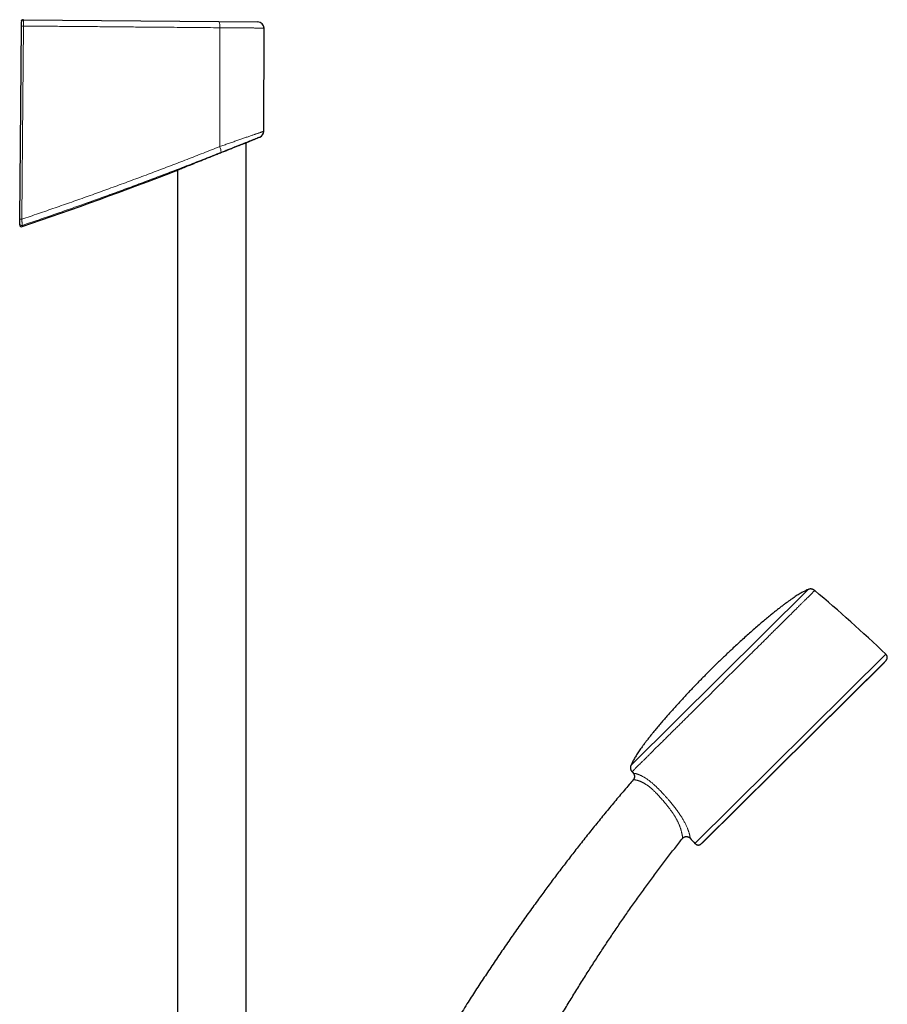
# Model space of a CAD drawing. Header units: millimetres. Extents: x 8 to 1162, y 12 to 2222.
# Tile 55 of 55: x 936 to 1162, y 1966 to 2222. Entities that reach past the tile are written whole.
import ezdxf

# ---------------------------------------------------------------- set-up
doc = ezdxf.new("R2010")
doc.units = ezdxf.units.MM

msp = doc.modelspace()

# ---------------------------------------------------------------- linework, layer by layer
at = {"color": 8, "linetype": 'Continuous', "lineweight": 0}
for p, q in [((936.64, 2221.81), (936.64, 2221.69)), ((936.64, 2221.51), (936.64, 2221.5)), ((936.64, 2221.5), (936.64, 2221.5)), ((936.64, 2221.5), (936.64, 2221.5)), ((988.23, 2219.95), (988.22, 2189.03)), ((1095.26, 2028.21), (1141.31, 2073.86)), ((1111.9, 2007.85), (1161.52, 2057.04)), ((1161.62, 2055.43), (1113.51, 2007.73)), ((1114.22, 2008.3), (1161.06, 2054.72))]:
    msp.add_line(p, q, dxfattribs=at)
at = {"color": 7, "linetype": 'Continuous', "lineweight": 30}
for p, q in [((936.64, 2221.52), (936.64, 2221.51)), ((937.14, 2222), (988, 2221.55)), ((988, 2221.55), (998.18, 2221.46)), ((999.67, 2193.01), (999.76, 2219.86)), ((995.07, 1897.23), (995.07, 2190.06)), ((976.84, 2182.77), (976.84, 2182.77)), ((977.27, 2182.95), (977.27, 1897.36)), ((1114.24, 2008.31), (1161.04, 2054.71))]:
    msp.add_line(p, q, dxfattribs=at)
at = {"color": 7, "linetype": 'Continuous', "lineweight": 30, "flags": 128}
msp.add_lwpolyline([(936.19, 2170.16), (936.36, 2189.49), (936.63, 2220.4)], dxfattribs=at)
at = {"color": 8, "linetype": 'Continuous', "lineweight": 0, "flags": 128}
msp.add_lwpolyline([(937.16, 2220.39), (936.99, 2201.06), (936.72, 2170.15)], dxfattribs=at)
at = {"color": 8, "linetype": 'Continuous', "lineweight": 0}
for centre, radius, start, end in [((937.47, 2270.44), 50.05, 269.037, 269.645), ((985.27, 2220.34), 2.99, 352.3854, 23.8195), ((985.59, 2187.62), 2.98, 358.7067, 28.2691), ((936.68, 2169.02), 0.5, 179.5259, 288.7583), ((936.93, 2211.54), 41.39, 268.9732, 269.7079)]:
    msp.add_arc(centre, radius, start, end, dxfattribs=at)
at = {"color": 7, "linetype": 'Continuous', "lineweight": 30}
for centre, radius, start, end in [((937.14, 2221.5), 0.5, 89.5, 178.8078), ((998.16, 2219.86), 1.6, 359.7992, 89.5), ((998.07, 2193.01), 1.6, 292.3857, 359.7345), ((615.32, 3115.13), 1000, 292.35917, 292.54168), ((615.32, 3115.13), 1000, 288.75474, 291.19299), ((936.68, 2168.7), 0.5, 179.9962, 288.7866), ((906.59, 1791.03), 368.45, 46.2188, 50.0762), ((1160.9, 2054.85), 0.2, 314.7512, 321.0611), ((927.71, 2243.27), 300, 321.0611, 321.2339), ((1380.12, 2260.46), 368.45, 219.4262, 219.5113), ((1380.12, 2260.46), 368.45, 222.9934, 223.2836), ((927.71, 2243.27), 300, 308.2685, 308.4413), ((1114.1, 2008.45), 0.2, 308.4413, 314.7512)]:
    msp.add_arc(centre, radius, start, end, dxfattribs=at)
for points, knots in [([(936.63, 2220.4), (936.63, 2220.46), (936.63, 2220.58), (936.63, 2220.76), (936.63, 2220.93), (936.63, 2221.09), (936.63, 2221.22), (936.64, 2221.33), (936.64, 2221.42), (936.64, 2221.47), (936.64, 2221.5), (936.64, 2221.5), (936.64, 2221.5)], [0, 0, 0, 0, 0.105386, 0.21383, 0.319215, 0.427651, 0.53313, 0.641658, 0.747333, 0.856062, 0.927571, 1, 1, 1, 1]), ([(936.64, 2221.81), (936.65, 2221.83), (936.65, 2221.87), (936.68, 2221.93), (936.73, 2221.97), (936.8, 2222.01), (936.9, 2222.04), (937.02, 2222.04), (937.1, 2222.01), (937.15, 2222)], [0, 0, 0, 0, 0.100903, 0.201181, 0.306253, 0.419762, 0.588051, 0.779949, 1, 1, 1, 1]), ([(936.64, 2221.69), (936.64, 2221.68), (936.64, 2221.67), (936.64, 2221.66), (936.64, 2221.66)], [0, 0, 0, 0, 0.356622, 1, 1, 1, 1]), ([(936.64, 2221.67), (936.64, 2221.67), (936.64, 2221.66), (936.64, 2221.66), (936.64, 2221.65), (936.64, 2221.64), (936.64, 2221.63), (936.64, 2221.63), (936.64, 2221.62), (936.64, 2221.62), (936.64, 2221.61), (936.64, 2221.6), (936.64, 2221.6), (936.64, 2221.6), (936.64, 2221.6), (936.64, 2221.6)], [0, 0, 0, 0, 0.039904, 0.143192, 0.241601, 0.335155, 0.423857, 0.507707, 0.580309, 0.648836, 0.713289, 0.776644, 0.841889, 0.909025, 1, 1, 1, 1]), ([(976.83, 2182.77), (976.83, 2182.77), (976.84, 2182.77), (976.88, 2182.78), (976.94, 2182.81), (977.03, 2182.84), (977.14, 2182.89), (977.28, 2182.95), (977.43, 2183.01), (977.58, 2183.07), (977.73, 2183.13), (977.89, 2183.2), (978.09, 2183.28), (978.33, 2183.38), (978.63, 2183.5), (978.96, 2183.63), (979.31, 2183.77), (979.69, 2183.93), (980.08, 2184.08), (980.48, 2184.25), (980.9, 2184.42), (981.33, 2184.59), (981.79, 2184.78), (982.26, 2184.97), (982.74, 2185.16), (983.24, 2185.36), (983.75, 2185.57), (984.28, 2185.78), (984.81, 2185.99), (985.35, 2186.21), (985.9, 2186.43), (986.46, 2186.65), (987.02, 2186.87), (987.58, 2187.1), (988.14, 2187.32), (988.71, 2187.55), (989.26, 2187.76), (989.79, 2187.98), (990.31, 2188.18), (990.82, 2188.39), (991.33, 2188.58), (991.82, 2188.78), (992.28, 2188.96), (992.71, 2189.13), (993.1, 2189.28), (993.48, 2189.43), (993.84, 2189.57), (994.17, 2189.71), (994.47, 2189.82), (994.73, 2189.92), (994.96, 2190.01), (995.16, 2190.09), (995.33, 2190.16), (995.48, 2190.22), (995.59, 2190.26), (995.67, 2190.29), (995.71, 2190.31), (995.74, 2190.32), (995.74, 2190.32), (995.73, 2190.32)], [0, 0, 0, 0, 0.015328, 0.031138, 0.046961, 0.062772, 0.079038, 0.095317, 0.111583, 0.123445, 0.135307, 0.147246, 0.159186, 0.17682, 0.19447, 0.212106, 0.230277, 0.248464, 0.266637, 0.284259, 0.301893, 0.319515, 0.337597, 0.355692, 0.373774, 0.392384, 0.411008, 0.429618, 0.44872, 0.467837, 0.486939, 0.506436, 0.525948, 0.545445, 0.565503, 0.585578, 0.605636, 0.625186, 0.644751, 0.6643, 0.68447, 0.704657, 0.724826, 0.743508, 0.762206, 0.780888, 0.800198, 0.819527, 0.838835, 0.856196, 0.873571, 0.890932, 0.908867, 0.926819, 0.944754, 0.961027, 0.977314, 0.993587, 1, 1, 1, 1]), ([(936.18, 2169.02), (936.18, 2169.03), (936.18, 2169.04), (936.18, 2169.09), (936.18, 2169.17), (936.18, 2169.27), (936.18, 2169.4), (936.18, 2169.55), (936.19, 2169.71), (936.19, 2169.88), (936.19, 2170.02), (936.19, 2170.11), (936.19, 2170.16)], [0, 0, 0, 0, 0.103367, 0.206735, 0.31003, 0.413343, 0.518172, 0.623024, 0.732874, 0.842748, 0.921372, 1, 1, 1, 1]), ([(936.18, 2168.71), (936.18, 2168.71), (936.18, 2168.71), (936.18, 2168.71), (936.18, 2168.73), (936.18, 2168.77), (936.18, 2168.81), (936.18, 2168.87), (936.18, 2168.94), (936.18, 2168.99), (936.18, 2169.02)], [0, 0, 0, 0, 0.018558, 0.158758, 0.298968, 0.439182, 0.579377, 0.719576, 0.859786, 1, 1, 1, 1]), ([(1143.04, 2073.59), (1143, 2073.63), (1142.92, 2073.69), (1142.8, 2073.77), (1142.69, 2073.83), (1142.58, 2073.88), (1142.48, 2073.92), (1142.38, 2073.95), (1142.29, 2073.98), (1142.19, 2073.99), (1142.07, 2074.01), (1141.93, 2074.01), (1141.79, 2073.99), (1141.64, 2073.97), (1141.48, 2073.93), (1141.37, 2073.88), (1141.31, 2073.86)], [0, 0, 0, 0, 0.0892408, 0.1672046, 0.2351458, 0.2940283, 0.3596274, 0.4114473, 0.454324, 0.5078387, 0.5745929, 0.6552672, 0.7257369, 0.805756, 0.8966192, 1, 1, 1, 1]), ([(1141.31, 2073.86), (1141.21, 2073.82), (1140.99, 2073.73), (1140.65, 2073.56), (1140.27, 2073.37), (1139.87, 2073.16), (1139.46, 2072.93), (1139.01, 2072.66), (1138.52, 2072.36), (1137.98, 2072.01), (1137.42, 2071.64), (1136.85, 2071.24), (1136.26, 2070.83), (1135.62, 2070.36), (1134.92, 2069.84), (1134.16, 2069.26), (1133.39, 2068.66), (1132.61, 2068.04), (1131.72, 2067.33), (1130.75, 2066.52), (1129.68, 2065.63), (1128.54, 2064.66), (1127.36, 2063.63), (1126.12, 2062.54), (1124.89, 2061.44), (1123.67, 2060.33), (1122.47, 2059.22), (1121.41, 2058.24), (1120.5, 2057.38), (1119.73, 2056.65), (1118.98, 2055.93), (1118.24, 2055.22), (1117.53, 2054.53), (1116.83, 2053.85), (1116.38, 2053.4), (1116.15, 2053.18)], [0, 0, 0, 0, 0.009465, 0.021944, 0.034928, 0.048618, 0.062996, 0.078042, 0.096797, 0.116433, 0.136912, 0.158194, 0.180238, 0.203004, 0.231215, 0.260331, 0.290277, 0.320978, 0.352359, 0.394352, 0.437207, 0.480752, 0.530851, 0.58136, 0.632024, 0.682585, 0.732786, 0.782368, 0.815283, 0.847721, 0.879603, 0.910852, 0.941387, 0.971129, 1, 1, 1, 1]), ([(1161.62, 2055.43), (1161.66, 2055.47), (1161.72, 2055.56), (1161.8, 2055.69), (1161.86, 2055.8), (1161.9, 2055.91), (1161.92, 2056.01), (1161.94, 2056.1), (1161.94, 2056.19), (1161.94, 2056.28), (1161.92, 2056.39), (1161.89, 2056.52), (1161.83, 2056.64), (1161.77, 2056.75), (1161.69, 2056.85), (1161.61, 2056.95), (1161.55, 2057.01), (1161.52, 2057.04)], [0, 0, 0, 0, 0.095344, 0.176171, 0.244732, 0.302834, 0.366349, 0.415906, 0.456349, 0.50644, 0.569185, 0.646032, 0.71466, 0.794755, 0.855755, 0.92384, 1, 1, 1, 1]), ([(1116.15, 2053.18), (1115.92, 2052.95), (1115.44, 2052.47), (1114.71, 2051.74), (1113.97, 2050.99), (1113.21, 2050.21), (1112.44, 2049.42), (1111.61, 2048.56), (1110.73, 2047.63), (1109.79, 2046.64), (1108.85, 2045.63), (1107.9, 2044.6), (1106.95, 2043.56), (1106.01, 2042.51), (1105.07, 2041.46), (1104.15, 2040.41), (1103.25, 2039.37), (1102.38, 2038.34), (1101.59, 2037.39), (1100.89, 2036.53), (1100.26, 2035.76), (1099.67, 2035), (1099.1, 2034.25), (1098.59, 2033.58), (1098.14, 2032.96), (1097.75, 2032.42), (1097.39, 2031.89), (1097.04, 2031.37), (1096.71, 2030.87), (1096.41, 2030.39), (1096.13, 2029.92), (1095.87, 2029.47), (1095.64, 2029.04), (1095.44, 2028.62), (1095.32, 2028.35), (1095.26, 2028.22), (1095.26, 2028.21)], [0, 0, 0, 0, 0.030582, 0.062134, 0.094564, 0.127777, 0.16168, 0.196179, 0.237477, 0.27932, 0.321555, 0.364029, 0.407459, 0.450816, 0.493941, 0.536671, 0.578847, 0.620307, 0.660892, 0.691996, 0.72239, 0.751996, 0.780742, 0.808552, 0.829698, 0.850188, 0.869985, 0.889056, 0.907368, 0.92489, 0.941591, 0.957442, 0.972416, 0.98649, 0.999417, 1, 1, 1, 1]), ([(1095.26, 2028.21), (1095.24, 2028.16), (1095.2, 2028.06), (1095.16, 2027.92), (1095.13, 2027.8), (1095.11, 2027.68), (1095.11, 2027.57), (1095.11, 2027.47), (1095.11, 2027.38), (1095.12, 2027.28), (1095.15, 2027.16), (1095.19, 2027.03), (1095.24, 2026.89), (1095.31, 2026.76), (1095.4, 2026.61), (1095.47, 2026.52), (1095.51, 2026.47)], [0, 0, 0, 0, 0.089241, 0.167205, 0.235146, 0.294028, 0.359627, 0.411447, 0.454324, 0.507839, 0.574593, 0.655267, 0.725737, 0.805756, 0.896619, 1, 1, 1, 1]), ([(1095.86, 2026.05), (1095.88, 2026.02), (1095.92, 2025.97), (1095.97, 2025.89), (1096.02, 2025.8), (1096.06, 2025.71), (1096.1, 2025.6), (1096.13, 2025.5), (1096.15, 2025.38), (1096.16, 2025.27), (1096.16, 2025.16), (1096.15, 2025.05), (1096.13, 2024.95), (1096.1, 2024.84), (1096.07, 2024.75), (1096.03, 2024.65), (1095.98, 2024.56), (1095.92, 2024.48), (1095.88, 2024.41), (1095.85, 2024.38), (1095.84, 2024.37)], [0, 0, 0, 0, 0.047678, 0.104782, 0.16202, 0.219362, 0.276783, 0.340141, 0.402622, 0.464121, 0.524704, 0.584424, 0.643312, 0.701391, 0.758666, 0.815134, 0.870781, 0.925582, 0.979497, 1, 1, 1, 1]), ([(1095.84, 2024.37), (1095.48, 2023.95), (1094.27, 2022.55), (1092.23, 2020.15), (1089.72, 2017.15), (1087.24, 2014.13), (1084.78, 2011.09), (1082.39, 2008.09), (1080.07, 2005.13), (1077.82, 2002.2), (1075.58, 1999.27), (1073.37, 1996.31), (1071.1, 1993.22), (1068.76, 1990), (1066.37, 1986.64), (1064, 1983.26), (1061.66, 1979.87), (1059.35, 1976.45), (1057.06, 1973.02), (1054.8, 1969.57), (1052.46, 1965.94), (1050.05, 1962.12), (1047.57, 1958.13), (1045.12, 1954.11), (1042.71, 1950.07), (1040.34, 1946.04), (1038.03, 1942.01), (1035.76, 1937.99), (1033.52, 1933.96), (1031.31, 1929.88), (1029.11, 1925.76), (1026.93, 1921.59), (1024.79, 1917.41), (1022.68, 1913.22), (1020.61, 1909.01), (1018.7, 1905.06), (1017.5, 1902.5), (1016.96, 1901.35)], [0, 0, 0, 0, 0.011266, 0.03791, 0.064563, 0.091227, 0.1179, 0.144582, 0.169748, 0.194921, 0.2201, 0.245287, 0.270479, 0.298602, 0.32673, 0.354864, 0.383002, 0.411144, 0.439288, 0.467434, 0.49558, 0.527676, 0.55977, 0.591859, 0.623944, 0.65602, 0.687515, 0.718999, 0.75047, 0.781927, 0.814009, 0.846072, 0.878113, 0.910131, 0.942123, 0.974088, 1, 1, 1, 1]), ([(1039.4, 1890.81), (1040.09, 1892.28), (1041.58, 1895.47), (1043.92, 1900.39), (1046.4, 1905.56), (1048.91, 1910.73), (1051.45, 1915.89), (1054.03, 1921.04), (1056.45, 1925.8), (1058.72, 1930.19), (1060.83, 1934.21), (1062.95, 1938.21), (1065.11, 1942.19), (1067.29, 1946.16), (1069.5, 1950.12), (1071.61, 1953.84), (1073.62, 1957.32), (1075.53, 1960.56), (1077.46, 1963.8), (1079.41, 1967.01), (1081.38, 1970.21), (1083.34, 1973.34), (1085.28, 1976.38), (1087.2, 1979.35), (1089.15, 1982.3), (1091.12, 1985.24), (1093.11, 1988.16), (1095.13, 1991.05), (1097.17, 1993.93), (1099.24, 1996.79), (1101.33, 1999.63), (1103.43, 2002.43), (1105.55, 2005.19), (1107.29, 2007.42), (1108.33, 2008.73), (1108.66, 2009.14)], [0, 0, 0, 0, 0.035387, 0.077058, 0.1188, 0.160603, 0.202456, 0.244351, 0.286277, 0.319236, 0.352204, 0.385177, 0.418153, 0.451127, 0.484097, 0.517058, 0.544457, 0.571847, 0.599227, 0.626595, 0.653949, 0.68129, 0.707055, 0.732806, 0.758543, 0.784265, 0.809972, 0.835665, 0.861342, 0.887005, 0.912654, 0.938289, 0.963453, 0.988605, 1, 1, 1, 1]), ([(1108.66, 2009.14), (1108.66, 2009.15), (1108.69, 2009.18), (1108.74, 2009.24), (1108.81, 2009.31), (1108.89, 2009.37), (1108.98, 2009.43), (1109.07, 2009.48), (1109.17, 2009.53), (1109.26, 2009.56), (1109.37, 2009.59), (1109.48, 2009.61), (1109.59, 2009.63), (1109.7, 2009.63), (1109.81, 2009.62), (1109.92, 2009.61), (1110.02, 2009.58), (1110.12, 2009.55), (1110.22, 2009.51), (1110.31, 2009.46), (1110.4, 2009.41), (1110.48, 2009.35), (1110.55, 2009.29), (1110.6, 2009.24), (1110.62, 2009.22), (1110.62, 2009.21)], [0, 0, 0, 0, 0.012081, 0.057799, 0.103853, 0.150153, 0.196634, 0.243253, 0.289977, 0.336783, 0.383652, 0.435245, 0.486125, 0.536211, 0.585557, 0.634201, 0.68217, 0.729479, 0.776133, 0.822127, 0.867448, 0.912074, 0.955973, 0.999101, 1, 1, 1, 1]), ([(1111.9, 2007.85), (1111.94, 2007.81), (1112.01, 2007.74), (1112.13, 2007.64), (1112.23, 2007.57), (1112.34, 2007.52), (1112.43, 2007.48), (1112.52, 2007.45), (1112.61, 2007.43), (1112.7, 2007.42), (1112.81, 2007.42), (1112.94, 2007.44), (1113.07, 2007.48), (1113.19, 2007.53), (1113.3, 2007.59), (1113.41, 2007.65), (1113.48, 2007.71), (1113.51, 2007.73)], [0, 0, 0, 0, 0.0953437, 0.1761715, 0.244732, 0.302834, 0.3663494, 0.4159057, 0.4563493, 0.50644, 0.5691847, 0.6460319, 0.7146597, 0.7947551, 0.855755, 0.9238398, 1, 1, 1, 1])]:
    msp.add_open_spline(points, degree=3, knots=knots, dxfattribs=at)
at = {"color": 8, "linetype": 'Continuous', "lineweight": 0}
for points, knots in [([(936.64, 2221.66), (936.64, 2221.63), (936.64, 2221.57), (936.64, 2221.51), (936.64, 2221.5), (936.64, 2221.5)], [0, 0, 0, 0, 0.292025, 0.646053, 1, 1, 1, 1]), ([(937.14, 2222), (937.14, 2221.99), (937.15, 2221.99), (937.15, 2221.96), (937.15, 2221.91), (937.15, 2221.84), (937.16, 2221.75), (937.16, 2221.65), (937.16, 2221.53), (937.16, 2221.39), (937.16, 2221.24), (937.16, 2221.09), (937.16, 2220.92), (937.16, 2220.75), (937.16, 2220.57), (937.16, 2220.45), (937.16, 2220.39)], [0, 0, 0, 0, 0.071895, 0.143791, 0.215164, 0.286764, 0.358137, 0.4294, 0.500889, 0.572151, 0.643375, 0.714825, 0.786049, 0.85729, 0.928759, 1, 1, 1, 1]), ([(988.23, 2219.95), (987.18, 2219.96), (985.07, 2219.97), (981.9, 2220), (978.73, 2220.03), (975.56, 2220.06), (971.98, 2220.09), (968, 2220.12), (963.6, 2220.16), (959.21, 2220.2), (954.81, 2220.24), (950.4, 2220.28), (945.99, 2220.31), (941.57, 2220.35), (938.63, 2220.38), (937.16, 2220.39)], [0, 0, 0, 0, 0.06227, 0.124542, 0.186813, 0.249093, 0.311372, 0.397408, 0.483446, 0.569485, 0.655521, 0.741639, 0.82776, 0.913881, 1, 1, 1, 1]), ([(999.76, 2219.86), (999.76, 2219.86), (999.76, 2219.86), (999.72, 2219.86), (999.66, 2219.86), (999.57, 2219.86), (999.47, 2219.86), (999.34, 2219.86), (999.19, 2219.86), (999.01, 2219.86), (998.81, 2219.86), (998.58, 2219.87), (998.34, 2219.87), (998.07, 2219.87), (997.78, 2219.87), (997.48, 2219.87), (997.15, 2219.88), (996.81, 2219.88), (996.44, 2219.88), (996.05, 2219.89), (995.64, 2219.89), (995.22, 2219.89), (994.78, 2219.9), (994.34, 2219.9), (993.88, 2219.9), (993.4, 2219.91), (992.91, 2219.91), (992.4, 2219.91), (991.88, 2219.92), (991.36, 2219.92), (990.84, 2219.93), (990.34, 2219.93), (989.82, 2219.93), (989.3, 2219.94), (988.77, 2219.94), (988.41, 2219.94), (988.23, 2219.95)], [0, 0, 0, 0, 0.028273, 0.058314, 0.088577, 0.11884, 0.148038, 0.177237, 0.206639, 0.23604, 0.266082, 0.296123, 0.326385, 0.356648, 0.385847, 0.415046, 0.444448, 0.47385, 0.503891, 0.533933, 0.564195, 0.594458, 0.623658, 0.652857, 0.68226, 0.711663, 0.741705, 0.771747, 0.80201, 0.832274, 0.860026, 0.887789, 0.915541, 0.943691, 0.971851, 1, 1, 1, 1]), ([(988.22, 2189.03), (988.41, 2189.1), (988.79, 2189.23), (989.36, 2189.43), (989.93, 2189.63), (990.49, 2189.83), (991.05, 2190.02), (991.61, 2190.22), (992.16, 2190.41), (992.7, 2190.6), (993.22, 2190.78), (993.72, 2190.95), (994.21, 2191.12), (994.68, 2191.29), (995.15, 2191.45), (995.61, 2191.61), (996.04, 2191.76), (996.45, 2191.9), (996.82, 2192.03), (997.17, 2192.15), (997.5, 2192.26), (997.81, 2192.37), (998.1, 2192.47), (998.37, 2192.56), (998.62, 2192.65), (998.83, 2192.72), (999.02, 2192.78), (999.18, 2192.84), (999.32, 2192.89), (999.43, 2192.93), (999.53, 2192.96), (999.6, 2192.98), (999.64, 2193), (999.67, 2193.01), (999.67, 2193.01), (999.66, 2193.01)], [0, 0, 0, 0, 0.031335, 0.06267, 0.094218, 0.125767, 0.157999, 0.190231, 0.222704, 0.255178, 0.286659, 0.318141, 0.349859, 0.381577, 0.414064, 0.446551, 0.479315, 0.512079, 0.542121, 0.572164, 0.602438, 0.632712, 0.66374, 0.694766, 0.726063, 0.757359, 0.785396, 0.813433, 0.841677, 0.86992, 0.898823, 0.927726, 0.95686, 0.985994, 1, 1, 1, 1]), ([(998.68, 2191.53), (998.68, 2191.53), (998.68, 2191.53), (998.65, 2191.52), (998.59, 2191.5), (998.49, 2191.46), (998.35, 2191.4), (998.17, 2191.33), (997.97, 2191.26), (997.76, 2191.18), (997.55, 2191.09), (997.32, 2191), (997.07, 2190.91), (996.79, 2190.8), (996.5, 2190.68), (996.18, 2190.56), (995.85, 2190.43), (995.49, 2190.29), (995.12, 2190.14), (994.73, 2189.99), (994.33, 2189.83), (993.9, 2189.66), (993.46, 2189.49), (993, 2189.31), (992.54, 2189.13), (992.07, 2188.94), (991.6, 2188.75), (991.12, 2188.56), (990.63, 2188.37), (990.13, 2188.17), (989.61, 2187.97), (989.1, 2187.76), (988.75, 2187.62), (988.57, 2187.55)], [0, 0, 0, 0, 0.013918, 0.051191, 0.088497, 0.125771, 0.164244, 0.202752, 0.241226, 0.271167, 0.301108, 0.331299, 0.36149, 0.392455, 0.42342, 0.454644, 0.485869, 0.517401, 0.548933, 0.580719, 0.612506, 0.645075, 0.677644, 0.710473, 0.743302, 0.774825, 0.806349, 0.838093, 0.869837, 0.902263, 0.934689, 0.967345, 1, 1, 1, 1]), ([(936.72, 2170.15), (938.17, 2170.64), (941.06, 2171.62), (945.39, 2173.11), (949.71, 2174.62), (954.02, 2176.15), (958.32, 2177.69), (962.62, 2179.25), (966.91, 2180.84), (971.19, 2182.44), (975.46, 2184.06), (979.73, 2185.7), (983.98, 2187.35), (986.8, 2188.47), (988.22, 2189.03)], [0, 0, 0, 0, 0.083205, 0.166412, 0.249617, 0.332874, 0.416132, 0.499389, 0.582799, 0.66621, 0.749619, 0.833079, 0.91654, 1, 1, 1, 1]), ([(988.57, 2187.55), (987.16, 2186.99), (984.33, 2185.87), (980.07, 2184.2), (975.8, 2182.56), (971.52, 2180.93), (967.22, 2179.32), (962.92, 2177.73), (958.6, 2176.15), (954.27, 2174.59), (949.93, 2173.05), (945.57, 2171.53), (941.21, 2170.03), (938.3, 2169.04), (936.84, 2168.54)], [0, 0, 0, 0, 0.083205, 0.166412, 0.249617, 0.332873, 0.41613, 0.499386, 0.582795, 0.666205, 0.749614, 0.833076, 0.916539, 1, 1, 1, 1]), ([(936.72, 2170.15), (936.73, 2170.09), (936.74, 2169.96), (936.75, 2169.78), (936.77, 2169.61), (936.78, 2169.44), (936.79, 2169.29), (936.81, 2169.15), (936.82, 2169.02), (936.82, 2168.9), (936.83, 2168.8), (936.84, 2168.72), (936.84, 2168.65), (936.84, 2168.59), (936.84, 2168.56), (936.84, 2168.55), (936.84, 2168.54)], [0, 0, 0, 0, 0.07741, 0.154817, 0.22734, 0.30007, 0.372585, 0.442437, 0.512485, 0.58233, 0.651724, 0.72132, 0.790708, 0.860402, 0.930307, 1, 1, 1, 1]), ([(936.84, 2168.54), (936.84, 2168.52), (936.84, 2168.46), (936.84, 2168.39), (936.84, 2168.33), (936.84, 2168.29), (936.84, 2168.26), (936.84, 2168.24), (936.84, 2168.23), (936.84, 2168.23), (936.84, 2168.23)], [0, 0, 0, 0, 0.140142, 0.280288, 0.420444, 0.560605, 0.700747, 0.840893, 0.981049, 1, 1, 1, 1]), ([(1143.04, 2073.59), (1143.04, 2073.59), (1143.03, 2073.58), (1142.96, 2073.51), (1142.85, 2073.39), (1142.69, 2073.24), (1142.48, 2073.03), (1142.23, 2072.79), (1141.95, 2072.5), (1141.61, 2072.17), (1141.24, 2071.8), (1140.82, 2071.39), (1140.36, 2070.93), (1139.85, 2070.43), (1139.31, 2069.89), (1138.73, 2069.32), (1138.12, 2068.71), (1137.48, 2068.07), (1136.8, 2067.4), (1136.08, 2066.69), (1135.33, 2065.95), (1134.55, 2065.17), (1133.73, 2064.36), (1132.89, 2063.52), (1132.02, 2062.66), (1131.14, 2061.79), (1130.24, 2060.89), (1129.32, 2059.98), (1128.37, 2059.04), (1127.4, 2058.08), (1126.41, 2057.1), (1125.41, 2056.11), (1124.39, 2055.1), (1123.37, 2054.09), (1122.35, 2053.08), (1121.33, 2052.06), (1120.3, 2051.05), (1119.27, 2050.02), (1118.23, 2048.99), (1117.19, 2047.96), (1116.15, 2046.93), (1115.12, 2045.91), (1114.1, 2044.9), (1113.1, 2043.9), (1112.11, 2042.92), (1111.14, 2041.96), (1110.17, 2041.01), (1109.22, 2040.06), (1108.29, 2039.13), (1107.37, 2038.22), (1106.48, 2037.34), (1105.61, 2036.48), (1104.78, 2035.66), (1103.98, 2034.87), (1103.21, 2034.1), (1102.46, 2033.36), (1101.74, 2032.65), (1101.06, 2031.97), (1100.4, 2031.32), (1099.78, 2030.71), (1099.21, 2030.13), (1098.67, 2029.6), (1098.18, 2029.12), (1097.73, 2028.67), (1097.31, 2028.25), (1096.93, 2027.88), (1096.6, 2027.55), (1096.31, 2027.26), (1096.06, 2027.01), (1095.86, 2026.81), (1095.7, 2026.66), (1095.59, 2026.55), (1095.53, 2026.49), (1095.5, 2026.46), (1095.51, 2026.47), (1095.51, 2026.47)], [0, 0, 0, 0, 0.014, 0.028, 0.042, 0.056, 0.07, 0.08375, 0.0975, 0.11125, 0.125, 0.139, 0.153, 0.167, 0.181, 0.195, 0.20875, 0.2225, 0.23625, 0.25, 0.264, 0.278, 0.292, 0.306, 0.32, 0.33375, 0.3475, 0.36125, 0.375, 0.389, 0.403, 0.417, 0.430999, 0.444999, 0.458749, 0.472499, 0.486249, 0.499999, 0.513999, 0.527999, 0.541999, 0.555999, 0.569999, 0.583749, 0.597499, 0.611249, 0.624999, 0.638999, 0.652999, 0.666999, 0.680999, 0.694999, 0.708749, 0.722499, 0.736249, 0.749999, 0.763999, 0.777999, 0.791999, 0.805999, 0.819999, 0.833749, 0.847499, 0.861249, 0.874999, 0.888999, 0.902999, 0.916999, 0.930999, 0.944999, 0.958749, 0.972499, 0.986249, 0.999999, 1, 1, 1, 1]), ([(1095.86, 2026.05), (1095.86, 2026.05), (1095.87, 2026.05), (1095.9, 2026.05), (1095.95, 2026.05), (1096.02, 2026.05), (1096.11, 2026.04), (1096.23, 2026.02), (1096.38, 2026), (1096.55, 2025.96), (1096.74, 2025.91), (1096.94, 2025.85), (1097.14, 2025.79), (1097.36, 2025.7), (1097.6, 2025.6), (1097.86, 2025.48), (1098.13, 2025.34), (1098.39, 2025.2), (1098.65, 2025.05), (1098.92, 2024.89), (1099.2, 2024.7), (1099.5, 2024.5), (1099.8, 2024.28), (1100.11, 2024.05), (1100.41, 2023.81), (1100.73, 2023.55), (1101.05, 2023.28), (1101.37, 2022.99), (1101.69, 2022.7), (1102.01, 2022.4), (1102.31, 2022.1), (1102.67, 2021.74), (1103.08, 2021.32), (1103.53, 2020.84), (1103.99, 2020.34), (1104.45, 2019.82), (1104.9, 2019.31), (1105.32, 2018.82), (1105.7, 2018.35), (1106.05, 2017.92), (1106.4, 2017.49), (1106.74, 2017.05), (1107.08, 2016.61), (1107.39, 2016.18), (1107.68, 2015.78), (1107.94, 2015.39), (1108.19, 2015.01), (1108.44, 2014.63), (1108.67, 2014.24), (1108.9, 2013.86), (1109.12, 2013.47), (1109.33, 2013.09), (1109.52, 2012.71), (1109.69, 2012.34), (1109.85, 2011.99), (1109.99, 2011.67), (1110.1, 2011.37), (1110.2, 2011.1), (1110.29, 2010.84), (1110.36, 2010.6), (1110.42, 2010.39), (1110.47, 2010.19), (1110.51, 2010.03), (1110.54, 2009.88), (1110.57, 2009.72), (1110.59, 2009.58), (1110.61, 2009.44), (1110.62, 2009.34), (1110.62, 2009.27), (1110.62, 2009.23), (1110.62, 2009.21), (1110.62, 2009.21), (1110.62, 2009.21)], [0, 0, 0, 0, 0.020111, 0.037665, 0.055218, 0.072835, 0.090452, 0.108328, 0.126203, 0.144216, 0.162227, 0.175863, 0.189505, 0.203138, 0.217121, 0.231115, 0.245093, 0.256306, 0.267527, 0.278738, 0.290299, 0.30187, 0.313431, 0.324735, 0.336049, 0.347356, 0.358961, 0.370574, 0.382181, 0.393193, 0.40421, 0.415223, 0.431941, 0.44866, 0.465814, 0.482968, 0.500212, 0.517455, 0.531449, 0.545446, 0.559439, 0.57361, 0.587786, 0.601954, 0.614252, 0.626556, 0.638852, 0.651424, 0.664003, 0.676573, 0.690226, 0.703893, 0.717546, 0.731713, 0.745896, 0.760065, 0.773534, 0.787013, 0.800484, 0.814292, 0.828109, 0.841918, 0.854779, 0.867645, 0.880508, 0.900014, 0.919521, 0.939535, 0.959549, 0.979684, 0.99982, 1, 1, 1, 1]), ([(1108.65, 2009.14), (1108.65, 2009.14), (1108.65, 2009.13), (1108.66, 2009.15), (1108.66, 2009.18), (1108.65, 2009.25), (1108.65, 2009.35), (1108.64, 2009.47), (1108.63, 2009.62), (1108.61, 2009.78), (1108.59, 2009.93), (1108.56, 2010.09), (1108.53, 2010.24), (1108.5, 2010.38), (1108.47, 2010.54), (1108.43, 2010.7), (1108.39, 2010.88), (1108.34, 2011.08), (1108.28, 2011.28), (1108.21, 2011.5), (1108.14, 2011.72), (1108.07, 2011.94), (1107.98, 2012.17), (1107.89, 2012.42), (1107.79, 2012.68), (1107.67, 2012.94), (1107.55, 2013.22), (1107.42, 2013.49), (1107.29, 2013.75), (1107.16, 2014), (1107.02, 2014.26), (1106.87, 2014.52), (1106.72, 2014.78), (1106.56, 2015.05), (1106.39, 2015.31), (1106.21, 2015.59), (1106.01, 2015.89), (1105.79, 2016.19), (1105.57, 2016.5), (1105.34, 2016.8), (1105.11, 2017.11), (1104.79, 2017.52), (1104.42, 2017.98), (1104, 2018.49), (1103.6, 2018.96), (1103.2, 2019.42), (1102.79, 2019.88), (1102.37, 2020.34), (1101.99, 2020.74), (1101.65, 2021.08), (1101.36, 2021.37), (1101.09, 2021.62), (1100.86, 2021.84), (1100.66, 2022.02), (1100.45, 2022.2), (1100.25, 2022.37), (1100.04, 2022.54), (1099.83, 2022.7), (1099.63, 2022.86), (1099.43, 2023), (1099.23, 2023.14), (1099.04, 2023.26), (1098.86, 2023.37), (1098.68, 2023.48), (1098.5, 2023.58), (1098.32, 2023.68), (1098.16, 2023.76), (1097.98, 2023.85), (1097.8, 2023.93), (1097.62, 2024), (1097.44, 2024.07), (1097.28, 2024.12), (1097.13, 2024.17), (1096.98, 2024.22), (1096.85, 2024.25), (1096.69, 2024.29), (1096.52, 2024.32), (1096.35, 2024.35), (1096.21, 2024.36), (1096.09, 2024.37), (1096, 2024.38), (1095.93, 2024.38), (1095.88, 2024.37), (1095.85, 2024.37), (1095.84, 2024.37), (1095.84, 2024.37), (1095.84, 2024.37)], [0, 0, 0, 0, 0.000194, 0.020812, 0.041429, 0.062152, 0.082874, 0.104037, 0.125199, 0.139464, 0.153733, 0.167996, 0.178032, 0.188069, 0.198152, 0.208235, 0.218489, 0.228744, 0.23907, 0.249397, 0.259076, 0.268755, 0.278511, 0.288267, 0.298282, 0.308296, 0.318407, 0.328518, 0.33727, 0.346021, 0.354831, 0.36364, 0.372613, 0.381587, 0.39061, 0.399634, 0.410017, 0.420401, 0.430836, 0.441272, 0.451834, 0.462396, 0.48358, 0.500174, 0.516769, 0.533441, 0.550113, 0.567137, 0.58416, 0.595647, 0.607138, 0.618623, 0.626548, 0.634473, 0.642442, 0.650412, 0.65854, 0.666668, 0.674859, 0.683051, 0.690834, 0.698617, 0.706466, 0.714315, 0.722357, 0.730399, 0.738501, 0.746603, 0.756604, 0.766606, 0.77669, 0.786776, 0.797071, 0.807367, 0.817716, 0.828065, 0.846562, 0.86506, 0.883713, 0.902366, 0.921359, 0.940353, 0.959423, 0.978493, 0.999795, 1, 1, 1, 1])]:
    msp.add_open_spline(points, degree=3, knots=knots, dxfattribs=at)

doc.saveas('drawing.dxf')
